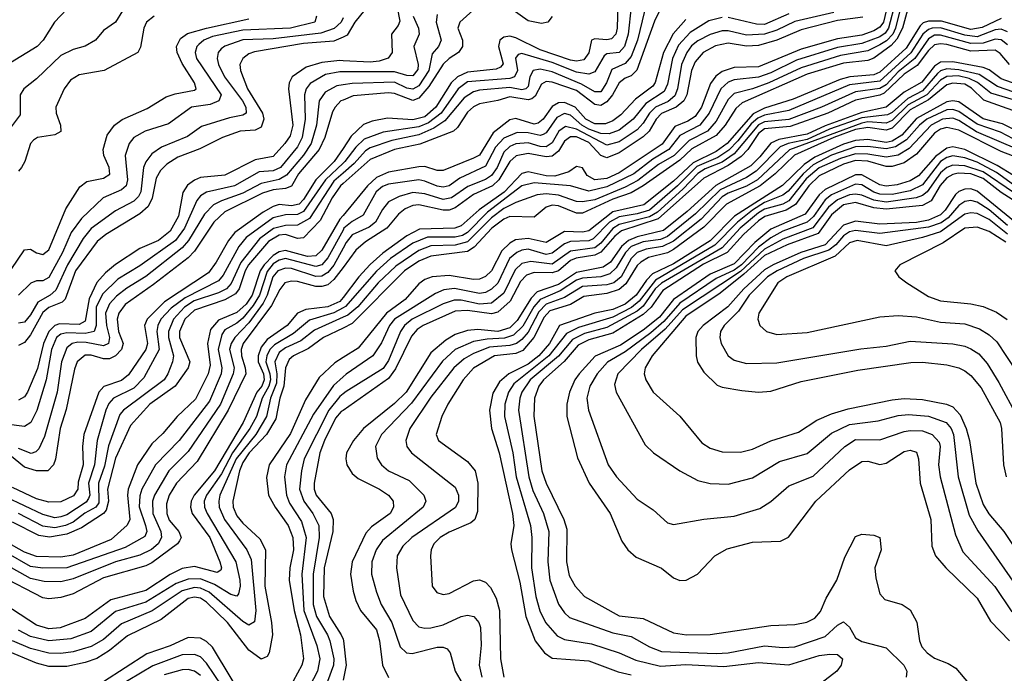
# Model space of a CAD drawing. Header units: inches. Extents: x 884549 to 1028252, y 526810 to 653624.
# Tile 104 of 256: x 938934 to 942180, y 556483 to 558638. Entities that reach past the tile are written whole.
import ezdxf

# ---------------------------------------------------------------- set-up
doc = ezdxf.new("R2010")
doc.units = ezdxf.units.IN
doc.header["$MEASUREMENT"] = 0
doc.layers.add('A9535', color=7, linetype='Continuous')
doc.layers.add('A9545', color=7, linetype='Continuous')

msp = doc.modelspace()

# ---------------------------------------------------------------- linework, layer by layer
at = {"layer": 'A9535', "color": 5}
for points, elevation in [([(939090, 558673.2), (939049.4, 558630), (939011.5, 558570), (938992.1, 558550), (938904, 558496)], 2640), ([(939273, 558667), (939250, 558629.8), (939210, 558602.7), (939183.9, 558570), (939149.7, 558550.3), (939110, 558540.1), (939070, 558520.1), (938990, 558443.4), (938948, 558410), (938936.2, 558390), (938935.5, 558324.5), (938890, 558262.9)], 2660), ([(938906.2, 557813.8), (938950, 557878.6), (938970, 557881.7), (938990, 557869.4), (939010, 557864.2), (939030, 557878.9), (939085.9, 558014.1), (939132.8, 558087.2), (939155.4, 558104.6), (939210, 558115.8), (939231.2, 558128.8), (939229.2, 558150), (939211.7, 558190), (939209.2, 558210), (939222.4, 558257.6), (939247.2, 558290), (939271.6, 558308.4), (939354.5, 558345.5), (939416.6, 558383.4), (939446.3, 558393.7), (939510, 558405.1), (939516, 558410), (939510.1, 558430), (939470, 558493.3), (939452.9, 558530), (939451.2, 558550), (939463.9, 558576.1), (939487.7, 558592.3), (939550.4, 558609.6), (939690, 558640.4)], 2720), ([(939377.5, 558650), (939352.7, 558630), (939343.5, 558610), (939332.8, 558547.2), (939323.8, 558530), (939212.6, 558470), (939130, 558456.6), (939101.4, 558438.6), (939080.7, 558410), (939053.8, 558350), (939054.3, 558330), (939068.6, 558290), (939070, 558268.9), (939050, 558258), (938992.6, 558250), (938979.6, 558240.4), (938970.1, 558230), (938951.5, 558170), (938940.5, 558150), (938930, 558138.4)], 2680), ([(939912.2, 558650), (939907.2, 558630), (939827, 558610), (939670, 558603.3), (939570, 558582.5), (939541, 558570), (939524.3, 558555.7), (939518.3, 558550), (939512.3, 558530), (939517.3, 558510), (939598, 558390), (939590.2, 558370), (939561.6, 558358.4), (939500.6, 558350), (939425.2, 558294.8), (939347.5, 558270), (939310.4, 558249.6), (939294.9, 558230), (939282.1, 558190), (939289.5, 558110), (939284.9, 558090), (939270, 558076.4), (939209.6, 558050.4), (939137.5, 557982.5), (939104.2, 557935.8), (939075.6, 557870), (939030, 557788.1), (939010, 557776.3), (938990, 557776.6), (938971.3, 557768.7), (938930, 557729.9)], 2740), ([(940000, 558644.3), (939994.3, 558630), (939971.2, 558608.8), (939926.5, 558593.5), (939770, 558574.5), (939670, 558571.3), (939610, 558550.7), (939598.5, 558541.5), (939588.1, 558530), (939585.5, 558510), (939590.1, 558490), (939609.7, 558449.7), (939668.7, 558370), (939679.6, 558350), (939681, 558330), (939670, 558322.7), (939625.3, 558314.7), (939534, 558286), (939487.1, 558252.9), (939402, 558218), (939370, 558195.3), (939350.5, 558169.5), (939342.1, 558150), (939333.5, 558070), (939325.5, 558054.5), (939310, 558039.2), (939250, 558007.5), (939170, 557949.6), (939143.6, 557916.4), (939091.9, 557830), (939053.7, 557746.3), (939034.9, 557730), (938993.8, 557706.2), (938970, 557664.8), (938950, 557640.3), (938930, 557637.2)], 2760), ([(940000, 558580.8), (939970, 558567.1), (939870, 558559.3), (939707.9, 558532.1), (939690, 558525.2), (939669.6, 558510), (939660.1, 558490), (939661.7, 558470), (939685, 558410), (939734.3, 558330), (939738.5, 558310), (939730, 558283.8), (939710, 558274.2), (939660.7, 558270), (939603, 558250), (939528.4, 558211.6), (939455.6, 558184.4), (939418.8, 558161.2), (939398.9, 558141.1), (939384.6, 558115.4), (939370.9, 558049.1), (939357.7, 558022.3), (939330, 557997.3), (939218.3, 557930), (939190, 557906.9), (939118.5, 557810), (939084, 557716), (939074, 557706), (939030, 557688.9), (939010, 557672), (938970, 557598.3), (938950, 557573.6), (938930, 557563.4)], 2780), ([(940000, 558502.8), (939990, 558503.4), (939930, 558497.3), (939878.8, 558481.2), (939831.9, 558450), (939822.2, 558430), (939820.8, 558410), (939834.4, 558290), (939825.3, 558254.7), (939808.6, 558230), (939770, 558186.8), (939710, 558176), (939610, 558125.3), (939530, 558117.5), (939510, 558109), (939487.9, 558092.1), (939472.4, 558067.6), (939457.6, 557990), (939430, 557940.7), (939391.6, 557910), (939330, 557883.2), (939250, 557830.5), (939216.8, 557803.2), (939188.2, 557771.8), (939162.8, 557717.2), (939150, 557643.8), (939130, 557632.6), (939065.1, 557634.9), (939050, 557630), (939030, 557610.2), (939012.7, 557570), (938992.5, 557487.5), (938960.1, 557410), (938950, 557393.9), (938930, 557383.5)], 2820), ([(940000, 558466.3), (939990, 558466.3), (939942.3, 558457.7), (939892, 558428), (939878.2, 558410), (939872.6, 558390), (939875.6, 558310), (939865.8, 558250), (939850, 558219), (939794.1, 558150), (939770, 558139.6), (939724.1, 558135.9), (939642.2, 558090), (939550.3, 558069.7), (939530, 558057.1), (939518.6, 558041.4), (939477, 557950), (939448, 557910), (939330, 557826.7), (939257.5, 557782.5), (939207.1, 557732.9), (939186, 557690), (939186.6, 557630), (939179.2, 557610), (939150, 557603.3), (939090, 557605.4), (939070, 557601.2), (939055.7, 557590), (939039.3, 557550), (939021.9, 557450), (938990.9, 557349.1), (938970.8, 557309.2), (938950, 557296.9), (938890, 557304.5)], 2840), ([(940000, 558423.3), (939979.8, 558420.2), (939941.2, 558398.8), (939921.7, 558370), (939912.8, 558290), (939895.1, 558230), (939870, 558191.7), (939814.2, 558125.8), (939790, 558110.8), (939730, 558097.5), (939670, 558065.7), (939599.1, 558040.9), (939573.1, 558026.9), (939543.6, 557996.4), (939490.2, 557909.8), (939470, 557885.3), (939350, 557791.6), (939287, 557753), (939253.3, 557726.7), (939230, 557700.6), (939217.6, 557670), (939220.4, 557630), (939230.8, 557590), (939227.1, 557570), (939210, 557563), (939153.7, 557573.7), (939125.9, 557574.1), (939106.7, 557570), (939090, 557556), (939072.3, 557510), (939057.6, 557410), (939016.3, 557263.7), (938996.9, 557223.1), (938987.4, 557212.6), (938972.4, 557207.6), (938930, 557223.8)], 2860), ([(940000, 558372.8), (939993, 558370), (939974.1, 558350), (939965.8, 558334.2), (939939.8, 558250), (939921.4, 558210), (939853.7, 558130), (939830, 558089.5), (939810, 558081.3), (939770, 558076.9), (939734.4, 558065.6), (939610, 558004), (939574.5, 557970), (939510, 557874.8), (939490, 557852.3), (939375.8, 557764.2), (939281.6, 557698.4), (939261.4, 557670), (939256, 557650), (939260.3, 557610), (939274.8, 557570), (939270, 557550), (939250, 557529.3), (939230, 557519.2), (939210, 557519.6), (939170, 557531.5), (939150, 557531.3), (939124.1, 557510), (939114.5, 557485.5), (939087.6, 557352.4), (939067.8, 557290), (939051.7, 557188.3), (939045.8, 557170), (939026.7, 557150), (938990, 557150.2), (938950, 557162.7), (938870, 557228.2)], 2880), ([(940000, 558213.2), (939971.4, 558170), (939909.9, 558110.1), (939870, 558045.1), (939855.6, 558030), (939830, 558024.2), (939790, 558028.8), (939770, 558021.4), (939736.7, 558003.3), (939643.9, 557936.1), (939622.4, 557910), (939581.6, 557838.4), (939556.5, 557803.6), (939412.1, 557707.9), (939354.5, 557650), (939345.8, 557630), (939356, 557570), (939350.3, 557550), (939292.6, 557467.4), (939270, 557448.3), (939211.4, 557428.6), (939195.2, 557410), (939146.1, 557270), (939141, 557230), (939143.2, 557170), (939126.8, 557113.2), (939125.7, 557090), (939111.9, 557068.1), (939070, 557048), (939030, 557047.5), (938990, 557058.2), (938910, 557095)], 2920), ([(940000, 558164.4), (939942.7, 558110), (939870, 558005.2), (939850, 557995.3), (939810, 557994.4), (939770, 557984.8), (939680.6, 557919.4), (939656.3, 557890), (939604.5, 557795.5), (939590, 557777), (939479.4, 557720.6), (939433, 557687), (939399.9, 557650), (939389.4, 557630), (939386.6, 557610), (939394.5, 557550), (939343, 557457), (939310, 557422.6), (939243.5, 557390), (939228.2, 557371.8), (939218.4, 557350), (939189.1, 557250), (939181.2, 557170), (939161, 557110), (939165, 557070), (939161, 557059), (939152.8, 557047.2), (939090, 557005.7), (939070, 556998.1), (939050, 556995.3), (939010, 557006.8), (938890, 557063.2)], 2940), ([(940000, 558131.8), (939970, 558105.7), (939890, 557982.3), (939850, 557960.7), (939810, 557959.6), (939770.8, 557949.2), (939724.9, 557915.1), (939663.2, 557836.8), (939631.7, 557768.3), (939615.5, 557750), (939590, 557736.9), (939508.9, 557711.1), (939477.9, 557690), (939441, 557650), (939424.3, 557610), (939424.3, 557590), (939440.7, 557530), (939437.7, 557510), (939422.2, 557470), (939410, 557449.9), (939275.9, 557350), (939264.3, 557335.7), (939227.2, 557232.8), (939213.8, 557166.2), (939194.2, 557110), (939195, 557045), (939184.7, 557030), (939149.2, 557010.8), (939110, 556980.6), (939085.1, 556970), (939050, 556962.6), (939010, 556967.8), (938930, 557010.1)], 2960), ([(940000, 558097.3), (939991.8, 558090), (939964.8, 558050), (939924.5, 557975.5), (939870, 557918.3), (939850, 557916), (939810, 557929.8), (939790, 557927.8), (939753.9, 557906.1), (939688.7, 557830), (939677.3, 557810), (939657.8, 557750), (939646, 557734), (939610, 557713.8), (939510, 557680.3), (939478.9, 557650), (939461, 557610), (939461.5, 557590), (939495.4, 557510), (939490, 557490), (939447.1, 557430), (939362.8, 557370), (939299.7, 557300.3), (939250, 557192.1), (939223.3, 557090), (939227.3, 557050), (939219.3, 557020.7), (939210, 557009.1), (939137.8, 556962.2), (939090, 556940.9), (939032, 556932), (938996.9, 556936.9), (938910, 556980.8)], 2980), ([(940000, 557992), (939990, 557980), (939930, 557878.4), (939910, 557859.8), (939882.8, 557857.2), (939810, 557876.8), (939790, 557873), (939770, 557860.4), (939739.8, 557830), (939727.4, 557810), (939700.7, 557730), (939680.4, 557699.6), (939650, 557672), (939590, 557647.1), (939563.6, 557616.4), (939553.3, 557570), (939561.7, 557498.3), (939555.5, 557470), (939513.4, 557386.6), (939452.8, 557330), (939406.4, 557273.6), (939370, 557239.7), (939322.2, 557170), (939292.1, 557090), (939289.9, 557070), (939297.5, 556990), (939288.7, 556971.3), (939236.1, 556923.9), (939110, 556872.2), (939070, 556865.1), (938990, 556868.1), (938950, 556881.7), (938890, 556916.3)], 3020), ([(940000, 557944), (939950, 557852.3), (939930, 557829.2), (939910, 557824.2), (939810, 557850), (939790, 557845.3), (939770, 557832.5), (939750, 557807.5), (939724.4, 557730), (939704.3, 557695.7), (939670, 557653.5), (939650, 557636.8), (939610, 557615), (939600.4, 557599.6), (939588.5, 557550), (939600.7, 557490), (939597.9, 557470), (939559.5, 557380.5), (939460.1, 557250), (939381.6, 557170), (939337, 557090), (939330, 557068.4), (939328, 557032), (939349.4, 556970), (939353, 556950), (939346.3, 556933.7), (939282.2, 556897.8), (939090, 556830.9), (939010, 556829.8), (938970, 556835), (938890, 556880.5)], 3040), ([(940000, 557884.6), (939970, 557828.1), (939950, 557804.7), (939930, 557792.2), (939910, 557790.8), (939830, 557817.4), (939810, 557818.7), (939785.7, 557810), (939768.6, 557790), (939750.2, 557730), (939736.8, 557703.2), (939690, 557638), (939643.5, 557590), (939631.1, 557570), (939626.1, 557550), (939641, 557490), (939638.4, 557470), (939596.3, 557370), (939490, 557213.7), (939426.2, 557150), (939378.3, 557070), (939372.3, 557050), (939373.4, 557010), (939399.5, 556950), (939402, 556930), (939391.2, 556910), (939368.6, 556891.4), (939330, 556871.9), (939250, 556850.1), (939110, 556794.3), (939070, 556784.5), (939014.6, 556785.4), (938970, 556795), (938890, 556840.7)], 3060), ([(940000, 557821.3), (939970, 557781), (939950, 557763.1), (939930, 557757.6), (939910, 557758.6), (939850, 557774.3), (939830, 557775.5), (939808.1, 557770), (939791.3, 557748.7), (939764.4, 557695.6), (939670.9, 557570), (939664.1, 557550), (939664.9, 557530), (939677.9, 557490), (939679.7, 557470), (939621.3, 557350), (939519.4, 557180.6), (939451.6, 557110), (939426.5, 557070), (939418.5, 557041.5), (939419, 557010), (939427.2, 556987.1), (939459.1, 556950), (939466.7, 556930), (939461, 556919), (939454.6, 556910), (939370, 556847), (939350, 556837.5), (939210, 556797.7), (939110, 556744.2), (939070, 556732.4), (939030, 556728.3), (939010, 556731.8), (938865.8, 556805.8)], 3080), ([(940000, 557721.7), (939990, 557708.7), (939950, 557690.8), (939877.2, 557682.8), (939850, 557670), (939816.4, 557630), (939750, 557583.4), (939730, 557558.3), (939720.1, 557530), (939720.8, 557510), (939737.5, 557470), (939739.8, 557450), (939732.5, 557430), (939716.3, 557410), (939670.4, 557310), (939576.9, 557150), (939509.3, 557070), (939499.7, 557050), (939497.1, 557030), (939502.9, 557010), (939560.9, 556930), (939593.6, 556850), (939599.3, 556830), (939597.2, 556822.8), (939584.7, 556815.3), (939510, 556835.2), (939470, 556828.2), (939430, 556808.6), (939350, 556755.9), (939235, 556725), (939150, 556663.8), (939067.3, 556632.7), (939030, 556629.6), (938990, 556640.9), (938830, 556744.2)], 3120), ([(940000, 557687.4), (939970, 557670.8), (939890, 557646.6), (939837.3, 557602.7), (939774.1, 557565.9), (939758.4, 557550), (939748.4, 557530), (939745.9, 557510), (939759.1, 557470), (939760.9, 557450), (939755.7, 557430), (939733.4, 557390), (939714.5, 557330), (939692.7, 557290), (939635.6, 557210), (939599.5, 557140.5), (939550.3, 557070), (939542.7, 557050), (939543, 557030), (939552, 557010), (939646.8, 556850), (939659.4, 556790), (939660.6, 556770), (939655.2, 556744.8), (939650, 556737.4), (939630, 556742.4), (939576, 556776), (939530, 556794.1), (939490, 556793.4), (939450, 556778.8), (939350, 556717), (939250, 556686.5), (939170, 556620.6), (939103.2, 556596.8), (939030, 556589.6), (938970, 556603.5), (938930, 556624.9)], 3140), ([(940000, 557656.6), (939905.6, 557614.4), (939861.5, 557578.5), (939810, 557555.4), (939790, 557540.9), (939775.2, 557510), (939782, 557470), (939780.7, 557439.3), (939760.5, 557390), (939748.2, 557330), (939712.6, 557270), (939648.2, 557190), (939594.2, 557070), (939590.7, 557050), (939592.3, 557030), (939609.2, 556990), (939682.8, 556890), (939697.5, 556857.5), (939712.6, 556690), (939708.1, 556651.9), (939690, 556641.5), (939670, 556653.8), (939559.3, 556750), (939530, 556763.6), (939510, 556765.8), (939470, 556754.9), (939371.1, 556688.9), (939270, 556645.5), (939210, 556594.1), (939170, 556570.7), (939110, 556552.9), (939070, 556547.9), (939030, 556549.1), (938970, 556564.5), (938910, 556589.7)], 3160), ([(940000, 557621.2), (939935.4, 557590), (939886.7, 557553.3), (939836.5, 557530), (939822.2, 557517.8), (939810.3, 557490), (939805.4, 557430), (939791.9, 557390), (939778.1, 557321.9), (939747.7, 557270), (939691.2, 557210), (939670, 557177.7), (939659.3, 557150), (939637, 557050), (939638.1, 557030), (939650, 557002.3), (939670, 556977.4), (939726.1, 556926.1), (939744.4, 556890), (939742.2, 556770), (939764.6, 556650), (939767.3, 556610), (939756.3, 556550), (939750, 556538.2), (939730, 556529.2), (939690, 556558.4), (939619, 556650), (939550, 556717.5), (939530, 556730.8), (939510, 556733.7), (939490, 556728.9), (939400.1, 556659.9), (939290, 556605.7), (939230, 556558.1), (939188.2, 556531.8), (939150, 556518.3), (939090, 556505.4), (939030, 556504.7), (938990, 556515.8), (938890, 556558.3)], 3180), ([(940000, 557523.5), (939973.4, 557506.6), (939921.8, 557458.2), (939876.1, 557383.9), (939826.6, 557273.4), (939756.7, 557170), (939748, 557128), (939754.8, 557070), (939776.5, 557030), (939819.1, 556970), (939834.9, 556930), (939836.7, 556890), (939824.9, 556830), (939822.9, 556790), (939839.1, 556690), (939859.8, 556610), (939869.8, 556530.2), (939863.8, 556510), (939821, 556430)], 3220), ([(940000, 557460.2), (939968.5, 557431.5), (939903.2, 557336.8), (939813.2, 557170), (939806.6, 557130), (939813.7, 557070), (939824, 557044), (939863.3, 556983.3), (939878.1, 556930), (939864.2, 556810), (939871, 556690), (939913.8, 556573.8), (939923.5, 556530), (939915.4, 556490), (939822.9, 556310)], 3240), ([(940000, 557403.7), (939990, 557395.4), (939952.8, 557350), (939872.4, 557190), (939862.9, 557150), (939857, 557090), (939870.4, 557050.4), (939900.7, 557010), (939919.9, 556970), (939921.2, 556930), (939901.5, 556810), (939901.7, 556710), (939912.4, 556670), (939949.3, 556610), (939956.3, 556590), (939969.4, 556530), (939968.9, 556510), (939924.9, 556390)], 3260), ([(940000, 557349.6), (939994.4, 557345.6), (939975.8, 557324.2), (939938.5, 557250), (939923.6, 557210), (939905, 557110), (939904.9, 557090), (939911.2, 557070), (939961.1, 557010), (939968.1, 556990), (939966.2, 556950), (939937.8, 556830), (939935.8, 556735.8), (939955.5, 556670), (939994.3, 556610), (940000, 556595.3)], 3280), ([(939690, 556369.5), (939570, 556568.3), (939550, 556587.6), (939530, 556598.2), (939490, 556600.4), (939430, 556573.3), (939353.5, 556546.5), (939210, 556454.7)], 3220), ([(939600.8, 556440.8), (939550, 556516.6), (939530, 556536.4), (939510, 556544.8), (939470, 556543.6), (939372.7, 556507.3), (939210, 556410)], 3240), ([(939530, 556475.2), (939510, 556490.2), (939490, 556495.3), (939470, 556493.8), (939410, 556477.3)], 3260)]:
    msp.add_lwpolyline(points, dxfattribs=dict(at, elevation=elevation))
at = {"layer": 'A9545', "color": 5}
for points, elevation in [([(940000, 558713.9), (940058.2, 558690), (940072.2, 558670), (940038.7, 558630), (940013.2, 558586.8), (940000, 558580.8)], 2780), ([(941800.6, 558710), (941781.6, 558630), (941770, 558612.8), (941750, 558600.9), (941710, 558587), (941630, 558574.6), (941510, 558540.8), (941370, 558482.4), (941290, 558480.5), (941250, 558467.1), (941228.8, 558451.2), (941212, 558428), (941181.9, 558350), (941160.7, 558319.2), (941136.9, 558303.1), (941094.3, 558285.7), (941052, 558228), (940910, 558132.6), (940870, 558114.6), (940829.8, 558109.8), (940804.5, 558124.5), (940790, 558149.9), (940770, 558154.3), (940744.1, 558135.9), (940697.9, 558122.1), (940670, 558122.8), (940610, 558135.9), (940590, 558130.3), (940531.3, 558068.7), (940448.8, 558011.2), (940390, 557958.1), (940369, 557950.9), (940252.4, 557947.6), (940210, 557925.7), (940131.4, 557868.6), (940090, 557831), (940052.3, 557790), (940000, 557721.7)], 3120), ([(941821.6, 558698.4), (941798.2, 558610), (941786.8, 558593.2), (941770, 558581.7), (941710, 558559.7), (941630, 558546), (941495.3, 558504.7), (941410, 558462.7), (941370, 558448.2), (941290, 558439.4), (941270, 558432.2), (941245.6, 558410), (941206.9, 558330), (941176.5, 558290), (941110, 558256), (941073.6, 558210), (941021.5, 558178.5), (940959.1, 558130), (940870, 558086.6), (940810, 558073), (940750, 558090.2), (940630, 558100.1), (940590, 558089.7), (940476.4, 558003.6), (940410, 557935.9), (940393.5, 557926.5), (940370, 557921.2), (940278.9, 557921.1), (940230, 557901.4), (940156.8, 557850), (940110, 557808.7), (940008.1, 557691.9), (940000, 557687.4)], 3140), ([(940906.2, 558690), (940903.7, 558610), (940898.9, 558590), (940885.2, 558574.8), (940870, 558571.7), (940830, 558574.7), (940819, 558570), (940810, 558528.5), (940794.2, 558505.8), (940770, 558501.1), (940750, 558505), (940650, 558538.3), (940570, 558577.9), (940550, 558583.2), (940530, 558580.3), (940517.5, 558570), (940512.3, 558550), (940527.5, 558492.5), (940518.8, 558481.2), (940505.1, 558474.9), (940410, 558464.4), (940377, 558450), (940357.1, 558430), (940306.2, 558350), (940270, 558317.5), (940230, 558308.2), (940146.7, 558313.3), (940096.1, 558303.8), (940068.1, 558291.9), (940026.6, 558253.4), (940000, 558213.2)], 2920), ([(940450, 558688.4), (940385, 558630), (940378.7, 558610), (940393.4, 558570), (940394, 558550), (940390, 558542.9), (940381, 558530), (940349.9, 558510.1), (940330, 558491.2), (940282.5, 558417.5), (940250, 558379.5), (940230, 558371.6), (940170, 558394.8), (940150, 558396.6), (940033.6, 558386.4), (940000, 558372.8)], 2880), ([(941052.9, 558687.1), (941026.7, 558633.3), (940968.1, 558471.9), (940950, 558452.9), (940930, 558445), (940910.5, 558429.5), (940888.9, 558390), (940870, 558366.6), (940850, 558355.2), (940830, 558358), (940770, 558404.1), (940690, 558432.2), (940670, 558434.3), (940654.6, 558425.4), (940634, 558386), (940622.8, 558377.2), (940610, 558373.2), (940550, 558383.9), (940510, 558371.1), (940450, 558360.1), (940430, 558350.8), (940410, 558332.8), (940377.8, 558282.2), (940363.9, 558270), (940252.8, 558227.2), (940169.6, 558210.4), (940090, 558177.3), (940000, 558097.3)], 2980), ([(941838.5, 558681.5), (941821.4, 558610), (941812.6, 558590), (941792, 558568), (941770, 558554.7), (941730, 558535.8), (941639.8, 558520.2), (941510, 558479.5), (941403.8, 558430), (941350, 558409.5), (941290, 558394.2), (941270, 558375), (941230, 558303.1), (941201.3, 558270), (941140.8, 558239.2), (941091.5, 558190), (941039.6, 558160.4), (940972.4, 558107.6), (940930, 558085.5), (940830, 558044.1), (940790, 558036.9), (940770, 558038.8), (940710, 558059.1), (940670, 558064), (940639.8, 558060.2), (940570, 558035.3), (940530, 558014.8), (940490, 557984.8), (940410, 557905), (940370, 557894.4), (940290, 557891.9), (940250, 557876.7), (940174.7, 557825.3), (940116.3, 557770), (940048.5, 557691.5), (940016.2, 557663.8), (940000, 557656.6)], 3160), ([(940950, 558680.8), (940939.7, 558590), (940928, 558550), (940910, 558529.5), (940870, 558525.1), (940860.9, 558519.1), (940830, 558466.2), (940810, 558458.4), (940770, 558464.9), (940690, 558497), (940590, 558526.1), (940577.3, 558522.7), (940568.5, 558511.5), (940575.1, 558470), (940565.2, 558450), (940550, 558444.3), (940410, 558432.9), (940379.4, 558410), (940323.4, 558330), (940282, 558298), (940250, 558284.9), (940132.6, 558267.4), (940070, 558244), (940041.9, 558218.1), (940005.9, 558170), (940000, 558164.4)], 2940), ([(940178.4, 558678.4), (940187, 558633), (940181.6, 558618.4), (940159.6, 558590), (940162.5, 558530), (940148.8, 558511.2), (940118.9, 558501.1), (940090, 558497.8), (940000, 558502.8)], 2820), ([(941861.2, 558670), (941844.4, 558610), (941826.2, 558573.8), (941806.7, 558553.3), (941750, 558511.5), (941730, 558503.3), (941650, 558495.1), (941530, 558457.9), (941315.7, 558364.3), (941295.1, 558344.9), (941260.2, 558290), (941230, 558256.6), (941150, 558212.6), (941110, 558174.9), (940990, 558089.8), (940950, 558066.8), (940890, 558045.9), (940790, 558000.4), (940770, 558000.5), (940710, 558023.6), (940690, 558025.8), (940670, 558019.4), (940630, 557986.6), (940550, 557988.6), (940530, 557980), (940491, 557950), (940431.9, 557888.1), (940410, 557873.7), (940290, 557858.2), (940250, 557841.9), (940202.6, 557810), (940030, 557635.6), (940000, 557621.2)], 3180), ([(940690, 558648.9), (940675.3, 558630), (940654.7, 558625.3), (940610, 558634), (940550, 558676.6)], 2880), ([(940994.2, 558665.8), (940970.4, 558570), (940950, 558517.1), (940930, 558493.4), (940886.4, 558473.6), (940869.1, 558430), (940850, 558400.5), (940830, 558399.6), (940785.7, 558425.7), (940690, 558466.4), (940650, 558475), (940626.8, 558470), (940615.4, 558450), (940610, 558417.5), (940603.2, 558410), (940590, 558406.9), (940550, 558413.9), (940450, 558405.9), (940430, 558400.5), (940399.7, 558380.3), (940335.4, 558304.6), (940299.8, 558280.2), (940250, 558258.3), (940160.9, 558239.1), (940090, 558215.4), (940074.4, 558205.6), (940036.4, 558163.6), (940000, 558131.8)], 2960), ([(941618.1, 558661.9), (941490, 558632.5), (941430, 558603.2), (941390, 558590), (941330, 558586.6), (941270, 558601.1), (941250, 558601.1), (941210, 558589.3), (941170, 558568), (941148.8, 558551.2), (941133.1, 558530), (941115.5, 558490), (941103.1, 558410), (941093.4, 558386.6), (941072, 558368), (941030, 558349.8), (941010, 558330), (940990, 558296.4), (940970, 558274.5), (940910, 558234.7), (940870, 558224.2), (940770, 558276.4), (940734, 558286), (940711.1, 558270), (940690, 558231.8), (940670, 558218.6), (940650, 558219.8), (940610, 558231.7), (940570, 558228.8), (940550, 558219.4), (940530, 558200.9), (940508.1, 558150), (940490, 558124.6), (940470, 558111.2), (940411.8, 558088.2), (940357.9, 558050), (940330, 558045), (940270, 558063.8), (940230, 558067.6), (940185.1, 558054.9), (940150, 558037.4), (940130, 558012.2), (940107.1, 557970), (940086.4, 557953.6), (940030, 557928.1), (940010, 557903.4), (940000, 557884.6)], 3060), ([(940310, 558655.2), (940307.2, 558630), (940323.4, 558570), (940314.9, 558550), (940294.1, 558525.9), (940282.4, 558470), (940250, 558419.6), (940230, 558408.6), (940210, 558411.8), (940170, 558432.3), (940030, 558427.9), (940000, 558423.3)], 2860), ([(940230.8, 558650), (940248.6, 558610), (940250.9, 558590), (940233.2, 558550), (940247.7, 558490), (940246.6, 558473.4), (940230, 558452.5), (940210, 558453.4), (940170, 558466.5), (940000, 558466.3)], 2840), ([(941713.6, 558646.4), (941630, 558635.3), (941510, 558604.3), (941430, 558570.1), (941370, 558552.6), (941330, 558550.7), (941270, 558560.3), (941228.3, 558551.7), (941187.6, 558530), (941160.8, 558499.2), (941148.7, 558470), (941133.2, 558390), (941123.2, 558370), (941098.8, 558350), (941050, 558328.6), (941031.9, 558310), (941009.1, 558270.9), (940990, 558251.4), (940910, 558198.6), (940870, 558182.7), (940864.3, 558184.3), (940850, 558190), (940810, 558233.3), (940770, 558251.7), (940750, 558251.9), (940730, 558237.6), (940710, 558203.9), (940690, 558188.1), (940670, 558185.3), (940610, 558197.1), (940571.2, 558188.8), (940550, 558170.5), (940513.6, 558110), (940492.8, 558090), (940430, 558062), (940370, 558017.5), (940350, 558009.8), (940330, 558009.6), (940250, 558027.7), (940230, 558025.6), (940205.3, 558014.7), (940183.4, 557996.6), (940144.6, 557950), (940074.7, 557905.3), (940042.1, 557877.9), (940000, 557821.3)], 3080), ([(941250, 558645.5), (941206, 558634), (941144.8, 558595.2), (941106.3, 558553.7), (941085.9, 558510), (941070, 558425.2), (941058.5, 558401.5), (940998.3, 558361.7), (940956.5, 558310), (940910, 558273.8), (940877.9, 558262.1), (940850, 558262.6), (940810, 558277.4), (940787.6, 558290), (940750, 558323.5), (940730, 558328.9), (940705.1, 558315), (940670, 558265.2), (940660.2, 558259.8), (940650, 558255.8), (940610, 558264.9), (940573.8, 558266.2), (940530, 558247.1), (940502.8, 558217.2), (940470, 558154.7), (940384.8, 558115.2), (940350, 558090.5), (940330, 558085.4), (940310, 558088.7), (940270, 558105.9), (940250, 558109.7), (940150, 558095.3), (940130, 558087.6), (940109.1, 558070), (940066.2, 557993.8), (940030, 557972.3), (940003.2, 557950), (940000, 557944)], 3040), ([(942170, 558641.7), (942107.3, 558612.7), (942070, 558605.7), (941973.4, 558633.4), (941930, 558633.3), (941912.9, 558627.1), (941902.6, 558617.4), (941856, 558544), (941770, 558464.6), (941750, 558456.4), (941671, 558449), (941639.4, 558440.6), (941484.5, 558375.5), (941390, 558345.8), (941352.4, 558327.6), (941266.5, 558230), (941230, 558203.4), (941154.4, 558165.6), (941090, 558105.1), (940992.1, 558027.9), (940890, 558004.4), (940810, 557942.2), (940790, 557937.2), (940730, 557939.6), (940670, 557902.8), (940610, 557916.4), (940568.2, 557911.8), (940550, 557901.1), (940524.1, 557875.9), (940490, 557809.6), (940470, 557791.1), (940450, 557782.7), (940430, 557780.7), (940350, 557794.2), (940294.3, 557790), (940270, 557781), (940250, 557766.9), (940204.5, 557715.5), (940143.1, 557670), (940050, 557555.1), (940000, 557523.5)], 3220), ([(941130, 558638.8), (941088.3, 558591.7), (941056.7, 558530), (941029.1, 558430.9), (941021.4, 558418.6), (940963.7, 558376.3), (940916, 558324), (940890, 558304.6), (940865.2, 558294.8), (940830, 558294.1), (940800.3, 558310), (940765.5, 558350), (940730, 558364.8), (940710, 558363.8), (940690, 558351.8), (940660, 558310), (940643.1, 558296.9), (940630, 558293.7), (940570, 558311.9), (940550, 558307.9), (940494.7, 558265.3), (940450, 558191.6), (940430, 558180.9), (940330, 558140.9), (940310, 558140.4), (940270, 558153.7), (940250, 558153.1), (940150, 558135.7), (940110, 558117.2), (940081.3, 558090), (940000, 557992)], 3020), ([(941470, 558657.3), (941390, 558622), (941362.7, 558622.7), (941270, 558645.1)], 3040), ([(942190, 558597.6), (942170, 558606.5), (942150, 558604.8), (942090, 558581.8), (942050, 558587.1), (941970, 558611.3), (941942.5, 558610), (941930, 558606), (941911.4, 558590), (941871.8, 558528.2), (941770, 558435.5), (941670, 558422.6), (941470, 558338.1), (941390, 558322.8), (941367.1, 558312.9), (941345.6, 558294.4), (941302, 558238), (941271.8, 558208.2), (941236, 558184), (941166.7, 558153.3), (941102.9, 558090), (941010, 558010), (940970, 557998), (940910, 557988.4), (940878.6, 557970), (940824.6, 557915.4), (940810, 557908.8), (940750, 557906.7), (940730, 557898.7), (940690, 557868.3), (940670, 557863.9), (940610, 557880.8), (940590, 557878.2), (940573, 557870), (940548.4, 557850), (940510, 557768.8), (940490, 557749.7), (940470, 557738.6), (940450, 557734.6), (940368, 557752), (940332.9, 557747.1), (940305.4, 557734.6), (940170, 557650.6), (940153.7, 557630), (940127.2, 557572.8), (940098.7, 557530), (940010, 557469.3), (940000, 557460.2)], 3240), ([(942190, 558554.9), (942170, 558571), (942150, 558573.4), (942110, 558561), (942070, 558559), (941970, 558586.5), (941950, 558586.4), (941930, 558575.3), (941884.9, 558510), (941830, 558466), (941790, 558422.6), (941770, 558410.9), (941690, 558400.1), (941577, 558350), (941470, 558309), (941390, 558301.2), (941370, 558291.3), (941290, 558196.1), (941250, 558168.1), (941193.7, 558146.3), (941170, 558130.9), (941120.7, 558079.3), (941036.5, 558003.5), (941010, 557988.3), (940910, 557962.8), (940890, 557949), (940850, 557901.5), (940830, 557886.1), (940750, 557874.3), (940690, 557831.6), (940619, 557841), (940590, 557834.2), (940567.1, 557812.9), (940530, 557736.2), (940490, 557702.9), (940450, 557699.5), (940390, 557713.4), (940366.9, 557713.1), (940330, 557700.6), (940227.8, 557650), (940203, 557630), (940190, 557610), (940150, 557513.7), (940132, 557488), (940010, 557412.1), (940000, 557403.7)], 3260), ([(942197.3, 558490), (942166.8, 558526.8), (942150, 558537.2), (942070, 558534.2), (941990, 558555.7), (941970, 558558.5), (941950, 558555), (941930, 558536.8), (941893.2, 558486.8), (941850, 558457.9), (941784.1, 558395.9), (941770, 558389.3), (941690, 558372.8), (941597.9, 558330), (941473.8, 558286.2), (941390, 558278.3), (941370, 558262.6), (941334.7, 558210), (941312.7, 558187.3), (941270, 558157.5), (941190, 558115.4), (941038.6, 557981.4), (940918, 557942), (940895.6, 557924.4), (940850, 557871.8), (940830, 557861.5), (940768.2, 557851.8), (940750, 557843.5), (940710, 557810.1), (940690, 557802.9), (940630, 557804.2), (940604.6, 557795.4), (940585.2, 557774.8), (940550.8, 557710), (940510, 557673), (940490, 557667.7), (940410, 557679.3), (940370, 557677.3), (940264.5, 557630), (940244.2, 557615.8), (940226, 557594), (940172.9, 557487.1), (940150, 557455.3), (940000, 557349.6)], 3280), ([(942290, 558400.5), (942170, 558442.6), (942130, 558472.3), (942110, 558480.6), (942010, 558499.1), (941970, 558497.9), (941950, 558484.4), (941907.9, 558432.1), (941850, 558398.5), (941790, 558349), (941710, 558332.2), (941590, 558288), (941530, 558260.3), (941437, 558243), (941410, 558230.3), (941374.5, 558185.5), (941344, 558156), (941229, 558091), (941134.6, 558005.4), (941056.7, 557943.3), (940970, 557922), (940940.7, 557910), (940918.5, 557890), (940881.3, 557838.7), (940858.1, 557821.9), (940770, 557803.9), (940710, 557764.4), (940640, 557740), (940620.6, 557719.4), (940574.2, 557645.8), (940550, 557621.9), (940510, 557610), (940444.1, 557615.9), (940410, 557613.4), (940370, 557599.6), (940338.9, 557581.1), (940290, 557538.9), (940208.4, 557410), (940170, 557372), (940068.1, 557290), (940034.3, 557250), (940011.6, 557210), (940008.8, 557190), (940013, 557170), (940030, 557141.7), (940050, 557124.7), (940120.1, 557090), (940150.1, 557070.1), (940165.5, 557050), (940166.9, 557030), (940155.2, 557010), (940094, 556966), (940075.4, 556944.6), (940029.8, 556850), (940025, 556810), (940033.2, 556753.2), (940042.5, 556722.5), (940058.2, 556690), (940110, 556626.3), (940120.7, 556590), (940129.7, 556510), (940150, 556468.3)], 3320), ([(942290, 558371.3), (942158, 558418), (942097.5, 558457.5), (942030, 558473), (941990, 558476.2), (941970, 558469.2), (941959.8, 558460.2), (941910, 558403.2), (941861.8, 558378.2), (941810, 558331.9), (941795.4, 558324.6), (941710, 558314), (941603.5, 558276.5), (941530, 558242.9), (941467.1, 558230), (941441.3, 558218.7), (941361.8, 558138.2), (941330, 558117.3), (941243.5, 558076.5), (941162.4, 557997.6), (941070, 557923.5), (941046.5, 557913.5), (940990, 557905.8), (940949.6, 557890.4), (940931, 557870), (940900.6, 557819.4), (940880.1, 557799.9), (940850.4, 557789.6), (940790, 557785.9), (940770, 557779.2), (940716.4, 557743.6), (940650, 557715.5), (940629.4, 557690.6), (940592.8, 557627.2), (940562, 557598), (940531.9, 557588.1), (940475.2, 557584.8), (940430, 557576.7), (940370, 557550), (940327.6, 557512.4), (940226.1, 557373.9), (940126.5, 557270), (940107.5, 557230), (940112.6, 557192.6), (940126.5, 557170), (940150.1, 557150.1), (940218.5, 557118.5), (940266.1, 557070), (940273.5, 557050), (940264.2, 557030), (940130, 556920.8), (940109.1, 556890), (940094.7, 556850), (940093.9, 556810), (940110.1, 556750), (940126.2, 556710), (940160.6, 556650), (940188.4, 556570), (940209.7, 556549.7), (940228.2, 556548.2), (940310, 556568.3), (940330, 556568.3), (940342.9, 556562.9), (940353.8, 556550), (940370.1, 556490), (940416.1, 556410)], 3340), ([(942210, 558374), (942135.8, 558395.8), (942091.3, 558431.3), (942064.4, 558444.4), (942027.5, 558452.5), (941990, 558450.6), (941970, 558438.7), (941924.6, 558390), (941863.3, 558356.7), (941810, 558305.6), (941790, 558297.1), (941730, 558300.7), (941710, 558297.1), (941471.4, 558208.6), (941366.1, 558110), (941330, 558088.5), (941270, 558065.9), (941250, 558053.7), (941180.3, 557979.7), (941090, 557908.1), (941052.9, 557890), (940999.4, 557880.7), (940969.6, 557870), (940949.9, 557850), (940916.5, 557790), (940892.6, 557770), (940870, 557763.5), (940790, 557757.7), (940730, 557722.1), (940670, 557700), (940645.5, 557674.5), (940610, 557608), (940590, 557583.6), (940571.4, 557570), (940550, 557564), (940482.4, 557557.6), (940430, 557537.6), (940399.9, 557520.1), (940365.9, 557490), (940290, 557393.3), (940220.1, 557290), (940206.9, 557250), (940210.6, 557230), (940226.1, 557210), (940370, 557096.8), (940380.8, 557070), (940380.7, 557050), (940370.8, 557029.2), (940226.4, 556930), (940197.7, 556902.3), (940178.7, 556870), (940176.5, 556830), (940190, 556741.3), (940230, 556657), (940250, 556636.4), (940270, 556631.4), (940290, 556632.3), (940330, 556642.4), (940390, 556669.6), (940410, 556674.3), (940431.1, 556670), (940448.1, 556650), (940453.2, 556633.2), (940455.6, 556575.6), (940449, 556510), (940457.4, 556470)], 3360), ([(942270, 558316.8), (942112.7, 558372.7), (942072, 558412), (942050, 558424.9), (942010, 558429), (941990, 558422.8), (941930, 558373.9), (941870, 558341.1), (941810, 558280.7), (941790, 558273.8), (941730, 558282.8), (941690, 558275.3), (941618.4, 558250), (941488.9, 558191.1), (941425, 558130), (941375.7, 558090), (941264, 558030), (941190, 557953.6), (941090, 557880.4), (941070, 557869.4), (941006.7, 557853.3), (940981.6, 557838.4), (940970, 557827), (940932.9, 557767.1), (940910, 557747.7), (940870, 557735.2), (940794.4, 557725.6), (940750, 557698.9), (940682.1, 557677.9), (940662.6, 557657.4), (940629.5, 557590.5), (940592.5, 557547.5), (940570, 557537.6), (940499.1, 557530), (940430, 557488.6), (940396.1, 557450), (940345.1, 557370), (940325.5, 557330), (940307.5, 557270), (940314.5, 557250), (940410, 557181.1), (940435.6, 557150), (940444.2, 557110), (940443.3, 557016.7), (940434.7, 556990), (940421.6, 556978.4), (940350, 556948), (940320.6, 556930), (940299.9, 556910), (940290.1, 556890), (940288.6, 556870), (940293.5, 556770), (940308.8, 556748.8), (940330, 556742), (940350, 556746), (940430, 556788.1), (940450, 556791.2), (940470, 556783.3), (940486, 556766), (940504.5, 556730), (940516.2, 556690), (940519.7, 556530), (940529.7, 556470)], 3380), ([(942250, 558255.8), (942174.3, 558294.3), (942110, 558311.5), (942030, 558367.6), (942010, 558370.7), (941990, 558367.3), (941890, 558312.1), (941842.3, 558257.7), (941810, 558237), (941790, 558233.5), (941730, 558242.7), (941690, 558239.9), (941650, 558227.8), (941555.4, 558184.6), (941520.1, 558159.9), (941449, 558091), (941291, 557990), (941210.8, 557909.2), (941090, 557833), (941020.5, 557799.5), (941000.7, 557779.3), (940966, 557730), (940930, 557699.8), (940890, 557682.4), (940830, 557670.6), (940713.9, 557630), (940680.9, 557570), (940646.1, 557530), (940610, 557502.1), (940546.4, 557470), (940516.4, 557443.6), (940494.1, 557405.9), (940482.8, 557350), (940489.5, 557290), (940515, 557210), (940559, 557010), (940562.9, 556970), (940553.4, 556910), (940555.7, 556890), (940583.2, 556783.2), (940602.5, 556670), (940633.5, 556590), (940664.2, 556550), (940690, 556532.5), (940810, 556524.2), (940907.5, 556487.5), (940950, 556477.6)], 3420), ([(942230, 558233.6), (942167.6, 558267.6), (942090, 558293.9), (942030, 558335.4), (942010, 558341.3), (941990, 558340.7), (941924.8, 558310), (941900.4, 558290), (941857.7, 558242.2), (941821.6, 558218.4), (941790, 558211.8), (941730, 558219.3), (941690, 558218.2), (941610, 558190.8), (941550, 558159), (941516.7, 558130), (941467.2, 558072.8), (941450, 558059.6), (941390, 558034.6), (941350.3, 558010), (941300, 557970), (941225.7, 557894.3), (941030, 557779.1), (940976.8, 557710), (940951.4, 557688.6), (940890, 557657.3), (940776.8, 557623.2), (940736.3, 557603.7), (940678.7, 557530), (940563.3, 557436.7), (940545.7, 557410), (940533.4, 557370), (940532.5, 557330), (940559.3, 557210), (940571.2, 557130), (940618.2, 556970), (940622.6, 556930), (940621.2, 556830), (940636.2, 556736.2), (940649, 556689), (940667, 556650), (940706, 556606), (940730, 556594.4), (940819.3, 556579.3), (940910, 556550.1), (940965.8, 556525.8), (941046.5, 556506.5), (941130, 556511.9), (941254.9, 556505.1), (941370, 556518.5), (941470, 556510.8), (941570, 556541.1), (941605.2, 556545.2), (941630, 556545), (941646.7, 556530), (941642.1, 556510), (941627.6, 556490), (941550.5, 556430)], 3440), ([(942230, 558207.2), (942088.6, 558268.6), (942030, 558305.5), (942010, 558312.8), (941976.6, 558310), (941938.8, 558290), (941866.7, 558213.3), (941830, 558191.3), (941790, 558184.4), (941730, 558194.6), (941690, 558195.5), (941639.5, 558180.5), (941570, 558149.1), (941527.3, 558112.7), (941470, 558040.4), (941450, 558029.4), (941390, 558013), (941370, 558001.2), (941309.7, 557950.3), (941250, 557886.1), (941050, 557768.8), (941029.5, 557750.5), (940990, 557693.4), (940970, 557677), (940870, 557622.8), (940796.3, 557603.7), (940756.6, 557583.4), (940710, 557528.3), (940617.5, 557450), (940589, 557410), (940582.4, 557390), (940578.7, 557350), (940612.1, 557130), (940625.4, 557085.4), (940660.7, 557010), (940678.6, 556950), (940675, 556850), (940681.6, 556790), (940710, 556711), (940730, 556681.7), (940746.9, 556666.9), (940890, 556615.8), (940950, 556603.9), (941010.1, 556570), (941050, 556554.8), (941230, 556548.3), (941270, 556550), (941390, 556573), (941450, 556567.3), (941490, 556569.8), (941590, 556604.3), (941630, 556641.1), (941650, 556651.9), (941670, 556634.7), (941690, 556599.6), (941710, 556587.7), (941790, 556566.1), (941849, 556510), (941858.7, 556490), (941856.4, 556470)], 3460), ([(942230, 558179.7), (942170, 558202.8), (942030, 558274.1), (941990, 558282.4), (941970, 558276.8), (941950, 558263.4), (941890, 558195), (941850, 558165.7), (941810, 558154.1), (941790, 558153.9), (941730, 558170.9), (941690, 558174), (941650, 558161.4), (941570, 558123.3), (941535.2, 558090), (941491.6, 558028.4), (941460.7, 558010), (941390.6, 557989.4), (941370, 557975.1), (941320.5, 557930), (941266, 557870), (941188.1, 557831.9), (941054.7, 557745.3), (941015.7, 557690), (940990, 557665.8), (940890, 557604.2), (940810, 557582.4), (940775.3, 557564.7), (940728.8, 557511.2), (940661, 557450), (940645.8, 557430), (940630.8, 557390), (940629, 557331), (940655.9, 557150), (940669.2, 557110), (940727.7, 556990), (940738.1, 556958.1), (940736.4, 556850), (940745.3, 556805.3), (940765.1, 556770), (940796.2, 556736.2), (940910, 556672.5), (940990, 556663.5), (941090, 556616.4), (941132, 556610), (941210, 556610.5), (941410, 556639.9), (941490, 556643.6), (941528.5, 556651.5), (941555.3, 556664.7), (941574, 556686), (941592.3, 556730), (941628.4, 556790), (941654.5, 556865.5), (941690, 556934), (941710, 556941), (941750, 556938.5), (941770, 556930.2), (941774, 556890), (941753.3, 556830), (941756.1, 556796.1), (941770, 556744.4), (941786.4, 556726.4), (941843.8, 556710), (941870, 556692.3), (941891.6, 556651.6), (941900.1, 556590), (941908.2, 556570), (941925.3, 556550), (941950, 556532.8), (941995.3, 556515.3), (942020, 556500), (942061.9, 556450)], 3480), ([(942210, 558123.7), (942156.8, 558156.8), (942050, 558209.7), (942010, 558218.2), (941990, 558214.6), (941952.9, 558187.1), (941897.3, 558122.6), (941870, 558106.5), (941826.5, 558093.5), (941790, 558088.8), (941770, 558092.9), (941710, 558126.7), (941690, 558126.7), (941590, 558078.5), (941570, 558060), (941523, 557997), (941410, 557947.1), (941357.1, 557902.9), (941290, 557832.9), (941210, 557798.3), (941090, 557714.9), (941043.1, 557656.9), (940990, 557614), (940915.1, 557564.9), (940831.8, 557528.2), (940778.1, 557470), (940764.2, 557450), (940746.8, 557410), (940737.9, 557370), (940737.7, 557330), (940773.1, 557193.1), (940811.9, 557110), (940880.3, 557010), (940918.7, 556918.7), (940939, 556890), (940965.9, 556865.9), (941049.7, 556829.7), (941090, 556797.8), (941110, 556788.6), (941131.3, 556790), (941168.7, 556810), (941226, 556870), (941266.7, 556893.3), (941350, 556914.7), (941441.7, 556918.3), (941468.6, 556931.4), (941558.2, 557050), (941670, 557153.3), (941710, 557181.5), (941730, 557181.7), (941770, 557171), (941790, 557176), (941850, 557214.5), (941870, 557218.6), (941890, 557212.3), (941897.5, 557190), (941902.8, 557110), (941937.4, 556990), (941941.5, 556901.5), (941953.6, 556870), (941986.8, 556830), (942090.1, 556730), (942134.5, 556654.5), (942197, 556590)], 3520), ([(942210, 558093.9), (942154.4, 558134.4), (942090, 558168.3), (942050, 558182.8), (942010, 558189), (941990, 558184), (941970, 558170.3), (941910, 558093.5), (941870, 558073.9), (941810, 558061.8), (941770, 558062.7), (941749.7, 558069.7), (941710, 558093.6), (941690, 558095.6), (941610, 558060.4), (941590, 558044.2), (941550.9, 557989.1), (941530, 557970.8), (941450, 557940.2), (941410, 557918.5), (941370, 557887.8), (941313.3, 557830), (941290, 557812.1), (941230, 557784.1), (941110, 557702.7), (941057.3, 557642.7), (941014.6, 557605.4), (940930, 557542.6), (940871.4, 557508.6), (940837.6, 557470), (940813.3, 557430), (940803.8, 557390), (940809.1, 557350), (940873.9, 557170), (940902.1, 557130), (940970, 557057.4), (941022.2, 557022.2), (941070, 556978.7), (941090, 556973.4), (941189.4, 556990.6), (941290, 557001.3), (941374.3, 557025.8), (941410.7, 557049.3), (941470, 557101.2), (941550, 557132.3), (941654.7, 557230), (941690, 557253.6), (941770, 557252.1), (941850, 557279.9), (941870, 557282.9), (941910, 557281.7), (941942.5, 557270), (941965.3, 557245.3), (941968.4, 557230), (941963, 557170), (941969.1, 557130), (942019.3, 556939.3), (942043.2, 556883.2), (942148.4, 556768.4), (942204.8, 556684.8)], 3540), ([(942210, 558068.5), (942110, 558136.7), (942050, 558156), (942010, 558158.1), (941990, 558150.7), (941970, 558133.2), (941925.7, 558070), (941910, 558057.9), (941889.6, 558050.4), (941790, 558036.1), (941750, 558042.8), (941710, 558059.8), (941690, 558063), (941670, 558060.1), (941630, 558043.6), (941600.8, 558019.2), (941548.5, 557951.5), (941450, 557914), (941390, 557881.1), (941310, 557807.8), (941118.8, 557681.2), (941062.2, 557617.8), (940984.3, 557550), (940905.9, 557470), (940895.5, 557435.5), (940900.4, 557410), (940996.3, 557236.3), (941023.1, 557210), (941110.3, 557150), (941170, 557118.5), (941210, 557108.4), (941270, 557106.7), (941350, 557127.5), (941438.9, 557181.1), (941530, 557207.9), (941610, 557274.8), (941670, 557303.3), (941764.5, 557315.5), (941830, 557332.9), (941864.1, 557335.9), (941930, 557330.6), (941987.8, 557310), (942004.6, 557290), (942012.6, 557270), (942027.5, 557130), (942064.6, 557004.6), (942092.5, 556952.5), (942233.1, 556750)], 3560), ([(942242, 558022), (942170, 558068), (942110, 558114.2), (942070, 558129.7), (942028.1, 558131.9), (942010, 558127.9), (941990, 558116.2), (941968.5, 558091.5), (941938.9, 558041.1), (941910, 558025.1), (941790, 558013.1), (941750, 558017.5), (941690, 558035.5), (941650, 558027.5), (941610, 557994), (941566.6, 557933.4), (941464.2, 557895.8), (941390, 557860.3), (941321.7, 557798.3), (941243.3, 557736.7), (941130, 557659.8), (941019.5, 557530), (940996.3, 557490), (940993.3, 557470), (940998.7, 557450), (941022.6, 557410), (941110, 557330.1), (941182.6, 557242.6), (941210, 557224.5), (941250, 557212.4), (941310, 557212.2), (941350, 557221.3), (941410.5, 557249.5), (941502.1, 557277.9), (941562.3, 557317.7), (941610, 557338.7), (941665.2, 557354.8), (941810, 557383.9), (941850, 557388.5), (941910, 557385.5), (941989.9, 557370.1), (942010, 557360.9), (942034.8, 557334.8), (942054.5, 557290), (942065, 557250), (942086.2, 557110), (942110, 557038.9), (942129, 557009), (942178.3, 556950), (942294.4, 556774.4)], 3580), ([(942210, 557974.7), (942090, 558072.6), (942070, 558079.8), (942050, 558079.2), (942030, 558071.3), (942018.7, 558061.3), (941985, 558010), (941970, 557995), (941930, 557977.2), (941890, 557969.1), (941770, 557963.5), (941690, 557973.4), (941650, 557960.2), (941590, 557895.5), (941509.7, 557870.3), (941417.6, 557830), (941390, 557813.5), (941321.8, 557750), (941269.1, 557690.9), (941187.1, 557630), (941170.1, 557610), (941162.9, 557590), (941164, 557530), (941169.1, 557509.1), (941190, 557475.9), (941233.1, 557433.1), (941250, 557426.1), (941314.9, 557414.9), (941369.9, 557410.1), (941410, 557413.3), (941510, 557445.3), (941697.3, 557482.7), (941872.4, 557507.6), (941910, 557509.1), (941990, 557499.9), (942030, 557490.1), (942050, 557480.1), (942070, 557465), (942104.2, 557424.2), (942166.5, 557310), (942171.2, 557290), (942176.9, 557170), (942186.6, 557130)], 3620), ([(942190, 557959.5), (942130, 558011.2), (942090, 558035.9), (942070, 558041.8), (942050, 558038.7), (942030, 558024.7), (941994.9, 557985.1), (941971.7, 557968.3), (941930, 557953.3), (941770, 557932.5), (941690, 557942.6), (941670, 557937.9), (941650, 557924.9), (941624.4, 557895.6), (941602, 557878), (941518.3, 557850), (941431.2, 557810), (941399.1, 557790), (941339.3, 557730), (941303.3, 557676.7), (941257, 557630), (941244.2, 557610), (941242.1, 557590), (941246.7, 557570), (941269.5, 557530), (941290, 557515.6), (941330, 557504.3), (941430, 557506.5), (941706.9, 557553.1), (941790, 557561.4), (941870, 557577.6), (942010, 557569.3), (942050, 557561.6), (942070, 557552.9), (942095.9, 557535.9), (942123.8, 557503.8), (942162.1, 557442.1), (942222, 557330)], 3640), ([(942190.4, 557930.4), (942130, 557979), (942090, 557998.6), (942070, 558001.4), (942050, 557996.6), (941970, 557938.1), (941910, 557919.7), (941790, 557892.3), (941694.5, 557910), (941670, 557901.7), (941622.3, 557857.7), (941463.1, 557790), (941433.9, 557770), (941371.2, 557670), (941367, 557650), (941374, 557630), (941396.5, 557610), (941430, 557600.4), (941530, 557606.4), (941770, 557657.7), (941830, 557662), (941890, 557658.4), (941970, 557640.6), (942050, 557635.2), (942098.4, 557618.4), (942130, 557598.5), (942155.6, 557575.6), (942218.6, 557478.6)], 3660), ([(942184.5, 557904.5), (942130, 557939.8), (942090, 557954.2), (942050, 557950.5), (941978.1, 557901.9), (941835.6, 557830), (941818.7, 557810), (941832.7, 557790), (941858.5, 557770), (941930, 557724.9), (941970, 557711.4), (942070, 557701.1), (942110, 557692.7), (942153.8, 557673.8), (942189.2, 557649.2)], 3680), ([(940000, 556595.3), (940002.1, 556590), (940010.7, 556510), (940000, 556460.5)], 3280)]:
    msp.add_lwpolyline(points, dxfattribs=dict(at, elevation=elevation))

doc.saveas('drawing.dxf')
